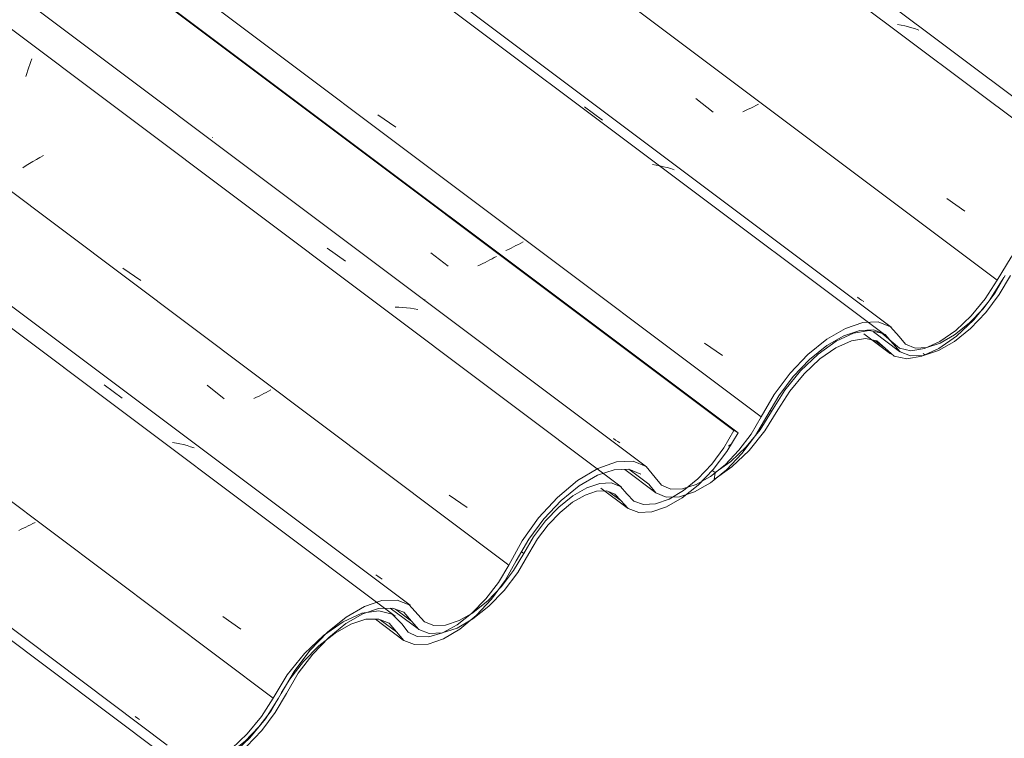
# Model space of a CAD drawing. Header units: metres. Extents: x 6.5 to 21.8, y 0.9 to 11.2.
# Tile 51 of 112: x 12.716 to 13.241, y 6.781 to 7.164. Entities that reach past the tile are written whole.
import ezdxf

# ---------------------------------------------------------------- set-up
doc = ezdxf.new("R2010")
doc.units = ezdxf.units.M
doc.layers.add('A-GLAZ-CWMG', color=7, linetype='Continuous', lineweight=5)
pattern_1 = [(35.687, (10.999, 7.97), (0.23241475, 0.22210937), [0.0118, -0.2028, 0.0118, -0.2028, -1.145]), (35.687, (10.999, 7.97), (0.23241475, 0.22210937), [-0.42922, 0.0118, -0.41741, 0.0118, -0.2028, -0.50075]), (35.687, (10.999, 7.97), (0.23241475, 0.22210937), [-1.073, 0.0118, -0.13127, 0.0118, -0.34588]), (137.177, (11.086, 8.06), (-0.1665248, 0.04396), [0.00654, -0.11229, 0.00654, -0.74603]), (137.177, (11.086, 8.06), (-0.1665248, 0.04396), [-0.12536, -0.11229, 0.00654, -0.23112, -0.39609]), (137.177, (11.086, 8.06), (-0.1665248, 0.04396), [-0.47531, 0.00654, -0.11229, 0.00654, -0.27073]), (137.177, (11.086, 8.06), (-0.1665248, 0.04396), [-0.60067, -0.07268, 0.00654, -0.19151]), (247.064, (11.115, 8.191), (-0.06588675, -0.266069), [0.0123, -0.21134, 0.0123, -1.404]), (247.064, (11.115, 8.191), (-0.06588675, -0.266069), [-0.23595, -0.21134, 0.0123, -0.43499, -0.74548]), (247.064, (11.115, 8.191), (-0.06588675, -0.266069), [-0.89458, 0.0123, -0.21134, 0.0123, -0.50954]), (247.064, (11.115, 8.191), (-0.06588675, -0.266069), [-1.131, -0.1368, 0.0123, -0.36044])]

# ---------------------------------------------------------------- blocks, each defined once
blk = doc.blocks.new('FP_280-ISO_02')
at = {"layer": 'A-GLAZ-CWMG'}
blk.add_line((12.79488, 6.77704), (11.38047, 7.83863), dxfattribs=at)
blk = doc.blocks.new('FP_281-ISO_02')
at = {"layer": 'A-GLAZ-CWMG', "color": 9, "true_color": 0xc0c0c0}
for p, q in [((12.77891, 6.79152), (12.77777, 6.79231)), ((12.78007, 6.79077), (12.77891, 6.79152))]:
    blk.add_line(p, q, dxfattribs=at)
blk = doc.blocks.new('FP_282-ISO_02')
at = {"layer": 'A-GLAZ-CWMG'}
blk.add_line((12.92434, 6.85164), (11.50982, 7.91332), dxfattribs=at)
at = {"layer": 'A-GLAZ-CWMG', "color": 9, "true_color": 0xc0c0c0}
for p, q in [((12.76128, 6.96916), (12.7709, 6.96214)), ((12.79971, 6.93818), (12.79774, 6.93852)), ((12.80165, 6.93777), (12.79971, 6.93818)), ((12.80357, 6.93732), (12.80165, 6.93777)), ((12.80546, 6.9368), (12.80357, 6.93732)), ((12.80732, 6.93623), (12.80546, 6.9368)), ((12.80916, 6.9356), (12.80732, 6.93623))]:
    blk.add_line(p, q, dxfattribs=at)
blk = doc.blocks.new('FP_283-ISO_02')
at = {"layer": 'A-GLAZ-CWMG', "color": 9, "true_color": 0xc0c0c0}
for p, q in [((12.90719, 6.86714), (12.90607, 6.86795)), ((12.90833, 6.86637), (12.90719, 6.86714)), ((12.9095, 6.86562), (12.90833, 6.86637))]:
    blk.add_line(p, q, dxfattribs=at)
blk = doc.blocks.new('FP_284-ISO_02')
at = {"layer": 'A-GLAZ-CWMG'}
blk.add_line((13.03691, 6.91476), (11.62098, 7.9775), dxfattribs=at)
blk = doc.blocks.new('FP_285-ISO_02')
at = {"layer": 'A-GLAZ-CWMG', "color": 9, "true_color": 0xc0c0c0}
for p, q in [((12.93545, 7.03971), (12.94469, 7.0325)), ((12.96805, 7.03646), (12.96684, 7.03581)), ((12.96923, 7.0371), (12.96805, 7.03646)), ((12.9704, 7.03775), (12.96923, 7.0371)), ((12.96179, 7.03327), (12.96048, 7.03265)), ((12.96308, 7.0339), (12.96179, 7.03327)), ((12.96435, 7.03453), (12.96308, 7.0339)), ((12.96561, 7.03517), (12.96435, 7.03453)), ((12.96684, 7.03581), (12.96561, 7.03517))]:
    blk.add_line(p, q, dxfattribs=at)
blk = doc.blocks.new('FP_286-ISO_02')
at = {"layer": 'A-GLAZ-CWMG'}
blk.add_line((13.02611, 6.91409), (13.04007, 6.90361), dxfattribs=at)
blk = doc.blocks.new('FP_287-ISO_02')
at = {"layer": 'A-GLAZ-CWMG'}
blk.add_line((12.91382, 6.85016), (12.92864, 6.83903), dxfattribs=at)
blk = doc.blocks.new('Rectangular Mullion - Telha Fibrocimento - Ondulada-V269-ISO_02')
at = {"layer": 'A-GLAZ-CWMG', "true_color": 0xc0c0c0}
h = blk.add_hatch(dxfattribs=at)
h.set_pattern_fill('FP_19', color=9, style=0, pattern_type=2)
h.set_pattern_definition(pattern_1)
h.paths.add_polyline_path([(12.31435, 6.47296), (12.32533, 6.48104), (12.3346, 6.49032), (12.34245, 6.50048), (12.35506, 6.52056), (12.36435, 6.53127), (12.37071, 6.53724), (12.37939, 6.54326), (12.38865, 6.54713), (12.39501, 6.54818), (12.40154, 6.54648), (12.41038, 6.5388), (12.41707, 6.53734), (12.42653, 6.5393), (12.43494, 6.54329), (12.44523, 6.55088), (12.45458, 6.56021), (12.46218, 6.5699), (12.47711, 6.59316), (12.47641, 6.59346), (12.48481, 6.6046), (12.49207, 6.61267), (12.48193, 6.60298), (12.47278, 6.5916), (12.45763, 6.56773), (12.45031, 6.55912), (12.44125, 6.55105), (12.43282, 6.54563), (12.4252, 6.54257), (12.41912, 6.54159), (12.41186, 6.543), (12.40828, 6.54715), (12.40385, 6.55097), (12.39698, 6.55241), (12.38865, 6.55095), (12.37777, 6.54554), (12.36949, 6.5396), (12.35937, 6.52962), (12.35019, 6.51758), (12.33707, 6.49721), (12.32956, 6.48852), (12.32082, 6.48085), (12.31485, 6.47656), (12.31458, 6.47463)])
h.paths.add_polyline_path([(12.48484, 6.60457), (12.48969, 6.60721), (12.49018, 6.60832), (12.48481, 6.6046)])
h.paths.add_polyline_path([(12.54071, 6.60778), (12.54833, 6.60824), (12.55792, 6.61201), (12.56479, 6.61607), (12.57514, 6.62499), (12.57993, 6.63011), (12.57969, 6.63116), (12.58068, 6.63219), (12.5827, 6.63429), (12.58232, 6.63282), (12.58907, 6.64202), (12.60309, 6.6661), (12.6112, 6.67658), (12.6209, 6.68632), (12.63011, 6.69343), (12.63953, 6.69855), (12.64843, 6.7011), (12.65551, 6.70107), (12.66128, 6.69867), (12.66936, 6.68876), (12.67547, 6.68645), (12.67827, 6.6865), (12.68303, 6.68932), (12.6819, 6.68658), (12.69184, 6.69029), (12.70064, 6.69585), (12.70047, 6.69629), (12.70058, 6.69919), (12.69635, 6.69629), (12.6899, 6.69283), (12.68299, 6.69078), (12.67638, 6.69108), (12.67182, 6.69343), (12.66421, 6.70273), (12.65723, 6.70554), (12.64777, 6.70497), (12.63667, 6.70068), (12.62752, 6.69517), (12.61534, 6.6846), (12.60654, 6.67494), (12.59804, 6.66309), (12.58546, 6.64093), (12.57771, 6.63116), (12.56958, 6.62328), (12.56252, 6.61796), (12.5552, 6.61404), (12.54788, 6.61201), (12.54209, 6.61212), (12.53719, 6.61448), (12.53225, 6.62059), (12.52882, 6.62396), (12.52137, 6.62583), (12.51303, 6.62417), (12.51202, 6.62396), (12.51257, 6.62451), (12.5041, 6.62031), (12.50376, 6.61874), (12.49969, 6.61599), (12.5007, 6.61742), (12.49429, 6.61424), (12.49498, 6.61328), (12.4977, 6.61385), (12.49919, 6.61448), (12.50837, 6.61925), (12.51468, 6.62126), (12.52242, 6.62107), (12.52779, 6.61839), (12.53498, 6.60999), (12.53903, 6.60843)])
h.paths.add_polyline_path([(12.702, 6.70032), (12.71098, 6.70702), (12.71753, 6.71322), (12.72398, 6.72175), (12.73561, 6.74145), (12.74429, 6.75251), (12.75273, 6.76099), (12.76298, 6.76869), (12.77042, 6.77279), (12.77977, 6.77541), (12.78636, 6.77531), (12.79186, 6.77293), (12.79799, 6.76582), (12.80073, 6.76547), (12.80525, 6.76447), (12.81259, 6.76612), (12.8071, 6.76616), (12.80208, 6.76852), (12.79452, 6.7773), (12.78681, 6.77981), (12.7791, 6.77932), (12.77042, 6.77641), (12.76045, 6.77062), (12.74898, 6.76099), (12.73959, 6.75076), (12.73111, 6.73894), (12.71917, 6.71878), (12.71098, 6.70867), (12.70567, 6.70327), (12.70314, 6.70124)])
h.paths.add_polyline_path([(12.81205, 6.76195), (12.81259, 6.7621), (12.82203, 6.7657), (12.82998, 6.7706), (12.83886, 6.77816), (12.84717, 6.78736), (12.8541, 6.79717), (12.86549, 6.81636), (12.8749, 6.82813), (12.88377, 6.83674), (12.88064, 6.83609), (12.88065, 6.83734), (12.8813, 6.8378), (12.88676, 6.84031), (12.88489, 6.83764), (12.89011, 6.84186), (12.89024, 6.84365), (12.89808, 6.84685), (12.89874, 6.84685), (12.90128, 6.8478), (12.90761, 6.84992), (12.91601, 6.84981), (12.92139, 6.84742), (12.92954, 6.83857), (12.93458, 6.83663), (12.94161, 6.83703), (12.95046, 6.84213), (12.95717, 6.84736), (12.94938, 6.84312), (12.94331, 6.84109), (12.93597, 6.84126), (12.93138, 6.84348), (12.92394, 6.85192), (12.91652, 6.8544), (12.90879, 6.85395), (12.89826, 6.84998), (12.88788, 6.84344), (12.87797, 6.8349), (12.86905, 6.82507), (12.86248, 6.81636), (12.86317, 6.81605), (12.85885, 6.80996), (12.84717, 6.79108), (12.83637, 6.77857), (12.82859, 6.77149), (12.8201, 6.7656), (12.81206, 6.76195)])
h.paths.add_polyline_path([(12.8709, 6.82746), (12.87088, 6.82749), (12.87624, 6.83121), (12.87576, 6.8301), (12.87091, 6.82747)])
h.paths.add_polyline_path([(12.95627, 6.84342), (12.96016, 6.84617), (12.96774, 6.85256), (12.97614, 6.86173), (12.98242, 6.87024), (12.99421, 6.88957), (13.00042, 6.89711), (13.00684, 6.9032), (13.01269, 6.90752), (13.01982, 6.91111), (13.02443, 6.91247), (13.02978, 6.91245), (13.03363, 6.91096), (13.04065, 6.9032), (13.04626, 6.90116), (13.0532, 6.90148), (13.06244, 6.90492), (13.07157, 6.91065), (13.06796, 6.90947), (13.0691, 6.91222), (13.06109, 6.90781), (13.05519, 6.90574), (13.04778, 6.90574), (13.04364, 6.90721), (13.03534, 6.91548), (13.03079, 6.91686), (13.02443, 6.91629), (13.01685, 6.91334), (13.00895, 6.90828), (13.00286, 6.9032), (12.99572, 6.89555), (12.98885, 6.88598), (12.97874, 6.86913), (12.96808, 6.85552), (12.96877, 6.85718), (12.96576, 6.85405), (12.96576, 6.85275), (12.95726, 6.84424), (12.95634, 6.84348)])
h.paths.add_polyline_path([(13.07216, 6.91449), (13.07796, 6.91663), (13.07985, 6.91772), (13.08819, 6.92694), (13.09478, 6.93611), (13.09926, 6.94363), (13.09705, 6.94489), (13.0901, 6.93347), (13.08258, 6.92413), (13.0754, 6.91714), (13.07346, 6.91555)])
at = {"layer": 'A-GLAZ-CWMG'}
for p, q in [((13.09705, 6.94489), (11.67766, 8.01022)), ((13.09926, 6.94363), (11.67796, 8.01039)), ((13.09926, 6.94363), (13.09705, 6.94489)), ((13.03668, 6.9075), (13.03039, 6.91221)), ((12.98494, 6.87934), (12.98378, 6.88021)), ((12.9251, 6.84321), (12.9166, 6.84959))]:
    blk.add_line(p, q, dxfattribs=at)
for points in [[(13.03668, 6.9075, 0), (13.04065, 6.9032, 0), (13.04626, 6.90116, 0), (13.0532, 6.90148, 0), (13.06109, 6.90414, 0), (13.06951, 6.90899, 0), (13.07798, 6.91578, 0), (13.08605, 6.92413, 0), (13.09327, 6.93359, 0), (13.09926, 6.94363, 0)], [(13.09705, 6.94489, 0), (13.09174, 6.93567, 0), (13.08523, 6.92694, 0), (13.0779, 6.91918, 0), (13.07016, 6.91284, 0), (13.06244, 6.90828, 0), (13.05519, 6.90574, 0), (13.0488, 6.90538, 0), (13.04364, 6.90721, 0), (13.04, 6.91114, 0)], [(13.04, 6.91114, 0), (13.03656, 6.91501, 0), (13.03165, 6.91689, 0), (13.02554, 6.91666, 0), (13.01857, 6.91433, 0), (13.01113, 6.91003, 0), (13.00364, 6.90402, 0), (12.99652, 6.89661, 0), (12.99017, 6.88823, 0), (12.98494, 6.87934, 0)], [(12.98773, 6.87924, 0), (12.99238, 6.88715, 0), (12.99803, 6.89461, 0), (13.00436, 6.9012, 0), (13.01102, 6.90656, 0), (13.01764, 6.91038, 0), (13.02384, 6.91245, 0), (13.02927, 6.91265, 0), (13.03363, 6.91096, 0), (13.03668, 6.9075, 0)], [(12.9251, 6.84321, 0), (12.929, 6.83878, 0), (12.93458, 6.83663, 0), (12.94152, 6.83687, 0), (12.94944, 6.8395, 0), (12.9579, 6.84436, 0), (12.96642, 6.85119, 0), (12.97453, 6.85961, 0), (12.98177, 6.86913, 0), (12.98773, 6.87924, 0)], [(12.98494, 6.87934, 0), (12.97957, 6.87024, 0), (12.97306, 6.86165, 0), (12.96576, 6.85405, 0), (12.95808, 6.84788, 0), (12.95725, 6.84732, 0)], [(12.92848, 6.84675, 0), (12.92394, 6.85192, 0), (12.91744, 6.85443, 0), (12.90934, 6.85414, 0), (12.9001, 6.85105, 0), (12.89024, 6.84534, 0), (12.88031, 6.83734, 0), (12.87088, 6.82749, 0), (12.86248, 6.81636, 0), (12.85558, 6.80457, 0)], [(12.85844, 6.80459, 0), (12.86475, 6.81537, 0), (12.87242, 6.82554, 0), (12.88104, 6.83454, 0), (12.89011, 6.84186, 0), (12.89913, 6.84708, 0), (12.90758, 6.84992, 0), (12.91499, 6.8502, 0), (12.92094, 6.84792, 0), (12.9251, 6.84321, 0)], [(12.95721, 6.8473, 0), (12.95046, 6.84348, 0), (12.94331, 6.84109, 0), (12.93704, 6.84085, 0), (12.93201, 6.84277, 0), (12.92848, 6.84675, 0)], [(12.79574, 6.76843, 0), (12.79961, 6.76393, 0), (12.80519, 6.76173, 0), (12.81215, 6.76195, 0), (12.8201, 6.76459, 0), (12.82859, 6.76949, 0), (12.83714, 6.77637, 0), (12.84527, 6.78485, 0), (12.8525, 6.79443, 0), (12.85844, 6.80459, 0)], [(12.85558, 6.80457, 0), (12.85022, 6.79541, 0), (12.8437, 6.78677, 0), (12.83637, 6.77913, 0), (12.82866, 6.77293, 0), (12.82101, 6.76852, 0), (12.81384, 6.76616, 0), (12.80757, 6.76597, 0), (12.80256, 6.76797, 0), (12.79908, 6.77204, 0)]]:
    blk.add_polyline3d(points, dxfattribs=at)
for name in ['FP_284-ISO_02', 'FP_285-ISO_02', 'FP_282-ISO_02', 'FP_283-ISO_02', 'FP_280-ISO_02', 'FP_281-ISO_02', 'FP_286-ISO_02', 'FP_287-ISO_02']:
    blk.add_blockref(name, (0, 0), dxfattribs=at)
blk = doc.blocks.new('FP_290-ISO_02')
at = {"layer": 'A-GLAZ-CWMG'}
blk.add_line((13.03883, 6.92411), (13.05541, 6.91167), dxfattribs=at)
blk = doc.blocks.new('FP_291-ISO_02')
at = {"layer": 'A-GLAZ-CWMG'}
blk.add_line((12.90589, 6.84426), (12.92075, 6.8331), dxfattribs=at)
blk = doc.blocks.new('FP_293-ISO_02')
at = {"layer": 'A-GLAZ-CWMG'}
blk.add_line((12.79201, 6.77259), (11.37549, 7.83576), dxfattribs=at)
blk = doc.blocks.new('FP_294-ISO_02')
at = {"layer": 'A-GLAZ-CWMG', "color": 9, "true_color": 0xc0c0c0}
for p, q in [((12.72197, 6.89461), (12.72074, 6.89399)), ((12.72317, 6.89523), (12.72197, 6.89461)), ((12.72435, 6.89586), (12.72317, 6.89523)), ((12.71697, 6.89216), (12.71567, 6.89157)), ((12.71824, 6.89276), (12.71697, 6.89216)), ((12.7195, 6.89337), (12.71824, 6.89276)), ((12.72074, 6.89399), (12.7195, 6.89337))]:
    blk.add_line(p, q, dxfattribs=at)
blk = doc.blocks.new('FP_295-ISO_02')
at = {"layer": 'A-GLAZ-CWMG'}
blk.add_line((12.91639, 6.84588), (11.50099, 7.90822), dxfattribs=at)
at = {"layer": 'A-GLAZ-CWMG', "color": 9, "true_color": 0xc0c0c0}
blk.add_line((12.82449, 6.84564), (12.8341, 6.83891), dxfattribs=at)
blk = doc.blocks.new('FP_296-ISO_02')
at = {"layer": 'A-GLAZ-CWMG', "color": 9, "true_color": 0xc0c0c0}
for p, q in [((12.81606, 6.96902), (12.82529, 6.96181)), ((12.84245, 6.96258), (12.8411, 6.96194)), ((12.84379, 6.96323), (12.84245, 6.96258)), ((12.84511, 6.96388), (12.84379, 6.96323)), ((12.8464, 6.96454), (12.84511, 6.96388)), ((12.84768, 6.9652), (12.8464, 6.96454)), ((12.84893, 6.96587), (12.84768, 6.9652)), ((12.85015, 6.96654), (12.84893, 6.96587))]:
    blk.add_line(p, q, dxfattribs=at)
blk = doc.blocks.new('FP_297-ISO_02')
at = {"layer": 'A-GLAZ-CWMG'}
blk.add_line((13.05039, 6.92554), (11.63711, 7.98628), dxfattribs=at)
at = {"layer": 'A-GLAZ-CWMG', "color": 9, "true_color": 0xc0c0c0}
for p, q in [((12.72159, 7.14016), (12.72213, 7.14168)), ((12.72213, 7.14168), (12.72267, 7.14317)), ((12.71997, 7.13532), (12.72051, 7.13697)), ((12.72051, 7.13697), (12.72105, 7.13858)), ((12.72105, 7.13858), (12.72159, 7.14016)), ((12.71943, 7.13363), (12.71997, 7.13532)), ((12.72509, 7.0894), (12.72322, 7.08833)), ((12.727, 7.09046), (12.72509, 7.0894)), ((12.72892, 7.09149), (12.727, 7.09046)), ((12.71955, 7.08615), (12.71776, 7.08504)), ((12.72137, 7.08725), (12.71955, 7.08615)), ((12.72322, 7.08833), (12.72137, 7.08725)), ((12.88017, 7.04215), (12.88983, 7.03519)), ((12.77112, 7.03151), (12.78069, 7.02486)), ((12.91843, 7.01058), (12.91636, 7.01064)), ((12.92048, 7.01046), (12.91843, 7.01058)), ((12.92252, 7.01029), (12.92048, 7.01046)), ((12.92453, 7.01006), (12.92252, 7.01029)), ((12.92652, 7.00978), (12.92453, 7.01006)), ((12.93229, 7.01469), (12.93223, 7.0148)), ((12.9323, 7.01454), (12.93229, 7.01469)), ((12.93229, 7.01434), (12.9323, 7.01454)), ((12.92849, 7.00945), (12.92652, 7.00978)), ((12.94527, 6.91046), (12.95487, 6.9038))]:
    blk.add_line(p, q, dxfattribs=at)
blk = doc.blocks.new('FP_298-ISO_02')
at = {"layer": 'A-GLAZ-CWMG', "color": 9, "true_color": 0xc0c0c0}
for p, q in [((12.81893, 7.10118), (12.81891, 7.10128)), ((12.81896, 7.10111), (12.81893, 7.10118)), ((12.97682, 7.04144), (12.97544, 7.04079)), ((12.97818, 7.04211), (12.97682, 7.04144)), ((12.97951, 7.04278), (12.97818, 7.04211)), ((12.98082, 7.04346), (12.97951, 7.04278)), ((12.98211, 7.04414), (12.98082, 7.04346)), ((12.98337, 7.04482), (12.98211, 7.04414)), ((12.98461, 7.04551), (12.98337, 7.04482)), ((13.03392, 6.9398), (13.0328, 6.94061)), ((13.03507, 6.93903), (13.03392, 6.9398)), ((13.03623, 6.93828), (13.03507, 6.93903))]:
    blk.add_line(p, q, dxfattribs=at)
blk = doc.blocks.new('FP_299-ISO_02')
at = {"layer": 'A-GLAZ-CWMG'}
blk.add_line((13.18094, 6.99994), (11.76653, 8.06153), dxfattribs=at)
at = {"layer": 'A-GLAZ-CWMG', "color": 9, "true_color": 0xc0c0c0}
for p, q in [((13.0173, 7.11741), (13.02691, 7.11039)), ((12.90718, 7.11327), (12.91675, 7.10657)), ((13.05566, 7.08636), (13.05368, 7.08668)), ((13.05761, 7.08598), (13.05566, 7.08636)), ((13.05955, 7.08555), (13.05761, 7.08598)), ((13.06145, 7.08507), (13.05955, 7.08555)), ((13.06333, 7.08452), (13.06145, 7.08507)), ((13.06518, 7.08393), (13.06333, 7.08452)), ((13.08143, 6.99153), (13.09102, 6.98483))]:
    blk.add_line(p, q, dxfattribs=at)
blk = doc.blocks.new('FP_300-ISO_02')
at = {"layer": 'A-GLAZ-CWMG', "color": 9, "true_color": 0xc0c0c0}
for p, q in [((13.16401, 7.0151), (13.16288, 7.01591)), ((13.16515, 7.01433), (13.16401, 7.0151)), ((13.16632, 7.01359), (13.16515, 7.01433))]:
    blk.add_line(p, q, dxfattribs=at)
blk = doc.blocks.new('FP_301-ISO_02')
at = {"layer": 'A-GLAZ-CWMG'}
blk.add_line((13.31041, 7.07453), (11.89588, 8.13621), dxfattribs=at)
at = {"layer": 'A-GLAZ-CWMG', "color": 9, "true_color": 0xc0c0c0}
for p, q in [((13.18625, 7.16106), (13.18428, 7.16142)), ((13.18818, 7.16064), (13.18625, 7.16106)), ((13.19009, 7.16016), (13.18818, 7.16064)), ((13.19198, 7.15962), (13.19009, 7.16016)), ((13.19383, 7.15903), (13.19198, 7.15962)), ((13.19566, 7.15838), (13.19383, 7.15903))]:
    blk.add_line(p, q, dxfattribs=at)
blk = doc.blocks.new('FP_307-ISO_02')
at = {"layer": 'A-GLAZ-CWMG'}
blk.add_line((13.17153, 6.99744), (13.18542, 6.98701), dxfattribs=at)
blk = doc.blocks.new('Rectangular Mullion - Telha Fibrocimento - Ondulada-V289-ISO_02')
at = {"layer": 'A-GLAZ-CWMG', "true_color": 0xc0c0c0}
h = blk.add_hatch(dxfattribs=at)
h.set_pattern_fill('FP_19', color=9, style=0, pattern_type=2)
h.set_pattern_definition(pattern_1)
h.paths.add_polyline_path([(12.70041, 6.69585), (12.71119, 6.70374), (12.72066, 6.71322), (12.72851, 6.72338), (12.74113, 6.74346), (12.75042, 6.75417), (12.758, 6.76099), (12.76546, 6.76616), (12.77472, 6.77002), (12.78108, 6.77107), (12.78761, 6.76937), (12.79644, 6.76169), (12.80313, 6.76023), (12.81259, 6.7622), (12.82101, 6.76618), (12.8313, 6.77378), (12.84064, 6.7831), (12.84825, 6.7928), (12.86317, 6.81605), (12.86248, 6.81636), (12.87088, 6.82749), (12.87813, 6.83557), (12.86799, 6.82588), (12.85885, 6.8145), (12.8437, 6.79062), (12.83637, 6.78201), (12.82732, 6.77394), (12.81889, 6.76852), (12.81127, 6.76546), (12.80519, 6.76448), (12.79792, 6.76589), (12.79435, 6.77005), (12.78991, 6.77386), (12.78305, 6.77531), (12.77472, 6.77385), (12.76383, 6.76843), (12.75398, 6.76099), (12.74524, 6.75227), (12.73626, 6.74047), (12.72314, 6.7201), (12.71563, 6.71142), (12.70688, 6.70374), (12.70092, 6.69946), (12.70047, 6.69629)])
h.paths.add_polyline_path([(12.8709, 6.82746), (12.87576, 6.8301), (12.87624, 6.83121), (12.87088, 6.82749)])
h.paths.add_polyline_path([(12.92678, 6.83067), (12.9344, 6.83114), (12.94399, 6.8349), (12.95086, 6.83897), (12.9612, 6.84788), (12.966, 6.85301), (12.96576, 6.85405), (12.96675, 6.85508), (12.96877, 6.85718), (12.96839, 6.85572), (12.97614, 6.86671), (12.98927, 6.88915), (12.99727, 6.89948), (13.00697, 6.90921), (13.01618, 6.91632), (13.02559, 6.92144), (13.0345, 6.924), (13.04157, 6.92397), (13.04757, 6.92129), (13.05542, 6.91166), (13.06105, 6.90933), (13.06434, 6.9094), (13.06887, 6.91166), (13.06796, 6.90947), (13.0779, 6.91319), (13.08671, 6.91875), (13.08654, 6.91918), (13.08699, 6.92235), (13.08242, 6.91918), (13.07597, 6.91572), (13.06905, 6.91367), (13.06244, 6.91397), (13.05789, 6.91632), (13.05028, 6.92562), (13.04329, 6.92844), (13.03384, 6.92786), (13.02261, 6.92351), (13.01214, 6.91687), (13.00163, 6.90774), (12.99261, 6.89784), (12.9841, 6.88598), (12.97153, 6.86382), (12.96377, 6.85405), (12.95466, 6.84541), (12.94902, 6.84109), (12.94161, 6.83703), (12.93395, 6.83491), (12.92816, 6.83502), (12.92326, 6.83738), (12.91832, 6.84348), (12.91489, 6.84685), (12.90744, 6.84873), (12.8991, 6.84706), (12.89808, 6.84685), (12.89864, 6.84741), (12.89018, 6.84362), (12.88983, 6.84163), (12.88489, 6.83764), (12.88676, 6.84031), (12.88036, 6.83713), (12.88104, 6.83617), (12.88377, 6.83674), (12.88526, 6.83738), (12.89444, 6.84215), (12.90075, 6.84416), (12.90848, 6.84396), (12.91338, 6.84184), (12.92104, 6.83289), (12.9251, 6.83132)])
h.paths.add_polyline_path([(13.08806, 6.92322), (13.09757, 6.93041), (13.1041, 6.93673), (13.11029, 6.94506), (13.12244, 6.96537), (13.13036, 6.97541), (13.13863, 6.98376), (13.14905, 6.99159), (13.15655, 6.9957), (13.16584, 6.99831), (13.17243, 6.9982), (13.17793, 6.99583), (13.18406, 6.98871), (13.1868, 6.98836), (13.19132, 6.98736), (13.19866, 6.98902), (13.19316, 6.98905), (13.18815, 6.99142), (13.18059, 7.00019), (13.17287, 7.0027), (13.16517, 7.00222), (13.15558, 6.99878), (13.14475, 6.99208), (13.1341, 6.98289), (13.12565, 6.97366), (13.11718, 6.96184), (13.10549, 6.94201), (13.09705, 6.93156), (13.09174, 6.92617), (13.08827, 6.92338)])
h.paths.add_polyline_path([(13.19812, 6.98485), (13.19866, 6.985), (13.20809, 6.9886), (13.21668, 6.99401), (13.22493, 7.00106), (13.23323, 7.01026), (13.24017, 7.02006), (13.25156, 7.03925), (13.26097, 7.05103), (13.26983, 7.05964), (13.2667, 7.05899), (13.26672, 7.06023), (13.2695, 7.06167), (13.27283, 7.06321), (13.27095, 7.06054), (13.27618, 7.06476), (13.2763, 7.06655), (13.28415, 7.06975), (13.2848, 7.06975), (13.28735, 7.0707), (13.29368, 7.07281), (13.30106, 7.0731), (13.30745, 7.07032), (13.31561, 7.06147), (13.32064, 7.05952), (13.32767, 7.05993), (13.33695, 7.06536), (13.34324, 7.07026), (13.33544, 7.06602), (13.32938, 7.06399), (13.32204, 7.06416), (13.31744, 7.06638), (13.30933, 7.07508), (13.30258, 7.0773), (13.29485, 7.07685), (13.28433, 7.07288), (13.27395, 7.06634), (13.26404, 7.0578), (13.25479, 7.04753), (13.24854, 7.03925), (13.24896, 7.03859), (13.24491, 7.03285), (13.23274, 7.01336), (13.22244, 7.00147), (13.21377, 6.99377), (13.20617, 6.9885), (13.19812, 6.98485)])
h.paths.add_polyline_path([(13.25697, 7.05036), (13.25694, 7.05039), (13.26205, 7.05351), (13.26183, 7.053), (13.25698, 7.05036)])
h.paths.add_polyline_path([(13.34233, 7.06632), (13.34622, 7.06907), (13.35381, 7.07546), (13.36214, 7.08454), (13.36985, 7.09544), (13.37939, 7.1113), (13.38601, 7.11951), (13.39188, 7.12527), (13.39935, 7.13076), (13.40463, 7.13359), (13.41087, 7.13538), (13.41585, 7.13534), (13.4197, 7.13386), (13.42672, 7.1261), (13.43232, 7.12406), (13.43927, 7.12437), (13.44851, 7.12781), (13.45764, 7.13354), (13.45403, 7.13237), (13.45516, 7.13511), (13.44716, 7.1307), (13.44125, 7.12864), (13.43385, 7.12864), (13.42971, 7.13011), (13.42141, 7.13837), (13.41686, 7.13975), (13.4105, 7.13918), (13.4033, 7.13645), (13.39617, 7.13211), (13.38835, 7.1255), (13.3813, 7.1178), (13.37491, 7.10888), (13.36396, 7.09092), (13.35414, 7.07842), (13.35483, 7.08008), (13.35182, 7.07695), (13.35182, 7.07565), (13.34332, 7.06713), (13.3424, 7.06638)])
h.paths.add_polyline_path([(13.45823, 7.13738), (13.46403, 7.13953), (13.46615, 7.14086), (13.47426, 7.14983), (13.48058, 7.15857), (13.48532, 7.16652), (13.48312, 7.16779), (13.47608, 7.15626), (13.46865, 7.14703), (13.46147, 7.14003), (13.46011, 7.13892)])
at = {"layer": 'A-GLAZ-CWMG'}
for p, q in [((13.11159, 6.9522), (11.69138, 8.01814)), ((12.9771, 6.87313), (11.55583, 7.93988)), ((12.85132, 6.8022), (11.43132, 7.86799)), ((13.05162, 6.91632), (13.0411, 6.92422)), ((12.91708, 6.8375), (12.90846, 6.84397)), ((12.8541, 6.80209), (12.85471, 6.80323))]:
    blk.add_line(p, q, dxfattribs=at)
for points in [[(13.18181, 6.99133, 0), (13.18568, 6.98683, 0), (13.19125, 6.98462, 0), (13.19821, 6.98485, 0), (13.20617, 6.98748, 0), (13.21466, 6.99238, 0), (13.22321, 6.99927, 0), (13.23133, 7.00774, 0), (13.23857, 7.01733, 0), (13.24451, 7.02749, 0)], [(13.24164, 7.02746, 0), (13.23629, 7.01831, 0), (13.22977, 7.00966, 0), (13.22244, 7.00203, 0), (13.21473, 6.99583, 0), (13.20707, 6.99142, 0), (13.19991, 6.98905, 0), (13.19364, 6.98887, 0), (13.18862, 6.99086, 0), (13.18515, 6.99494, 0)], [(13.18515, 6.99494, 0), (13.18059, 7.00019, 0), (13.17402, 7.00275, 0), (13.16584, 7.00244, 0), (13.15649, 6.99931, 0), (13.14652, 6.99351, 0), (13.13648, 6.98539, 0), (13.12697, 6.97541, 0), (13.11851, 6.96413, 0), (13.11159, 6.9522, 0)], [(13.11458, 6.95247, 0), (13.12093, 6.96337, 0), (13.12868, 6.97366, 0), (13.13739, 6.98276, 0), (13.14656, 6.99015, 0), (13.15567, 6.99541, 0), (13.1642, 6.99825, 0), (13.17167, 6.9985, 0), (13.17765, 6.99615, 0), (13.18181, 6.99133, 0)], [(13.05162, 6.91632, 0), (13.05542, 6.91166, 0), (13.06098, 6.90933, 0), (13.06796, 6.90947, 0), (13.07597, 6.91208, 0), (13.08454, 6.917, 0), (13.09317, 6.92395, 0), (13.10136, 6.93252, 0), (13.10864, 6.94221, 0), (13.11458, 6.95247, 0)], [(13.11159, 6.9522, 0), (13.10623, 6.943, 0), (13.09968, 6.93431, 0), (13.09232, 6.92664, 0), (13.08458, 6.92042, 0), (13.07689, 6.91602, 0), (13.06971, 6.91369, 0), (13.06344, 6.91356, 0), (13.05845, 6.91564, 0), (13.05502, 6.91981, 0)], [(13.05502, 6.91981, 0), (13.05028, 6.92562, 0), (13.04329, 6.92844, 0), (13.0345, 6.92809, 0), (13.02443, 6.9246, 0), (13.01371, 6.91817, 0), (13.00298, 6.90921, 0), (12.99291, 6.89826, 0), (12.9841, 6.88598, 0), (12.9771, 6.87313, 0)], [(12.98101, 6.87536, 0), (12.9876, 6.8869, 0), (12.99572, 6.89784, 0), (13.00489, 6.90752, 0), (13.01458, 6.9154, 0), (13.02422, 6.92099, 0), (13.03323, 6.92397, 0), (13.0411, 6.92417, 0), (13.04735, 6.92157, 0)], [(12.91708, 6.8375, 0), (12.92104, 6.83289, 0), (12.92678, 6.83067, 0), (12.93395, 6.83098, 0), (12.94214, 6.8338, 0), (12.95086, 6.83897, 0), (12.9596, 6.84617, 0), (12.96786, 6.855, 0), (12.97514, 6.86492, 0), (12.98101, 6.87536, 0)], [(12.9771, 6.87313, 0), (12.97153, 6.86382, 0), (12.96479, 6.85508, 0), (12.95726, 6.84742, 0)], [(12.91998, 6.84184, 0), (12.91489, 6.84685, 0), (12.90761, 6.84875, 0), (12.89864, 6.84741, 0), (12.88859, 6.84291, 0), (12.87813, 6.83557, 0), (12.86799, 6.82588, 0), (12.85885, 6.8145, 0), (12.85132, 6.8022, 0)], [(12.95718, 6.84735, 0), (12.94938, 6.84129, 0), (12.94161, 6.83703, 0), (12.9344, 6.8349, 0), (12.92816, 6.83502, 0), (12.92326, 6.83738, 0), (12.91998, 6.84184, 0)], [(12.85575, 6.80509, 0), (12.86021, 6.81222, 0), (12.86757, 6.82174, 0), (12.87576, 6.8301, 0), (12.88434, 6.83686, 0), (12.89282, 6.84163, 0), (12.90075, 6.84416, 0), (12.90768, 6.84429, 0), (12.91322, 6.84203, 0), (12.91708, 6.8375, 0)], [(12.79162, 6.76589, 0), (12.79644, 6.76169, 0), (12.80313, 6.76023, 0), (12.81127, 6.7616, 0), (12.82032, 6.7657, 0), (12.82972, 6.77229, 0), (12.83886, 6.78093, 0), (12.84717, 6.79108, 0), (12.8541, 6.80209, 0)], [(12.85132, 6.8022, 0), (12.84504, 6.79226, 0), (12.83753, 6.7831, 0), (12.82926, 6.77531, 0), (12.82077, 6.76937, 0), (12.81259, 6.76568, 0), (12.80525, 6.76447, 0), (12.79921, 6.7658, 0), (12.79486, 6.7696, 0)]]:
    blk.add_polyline3d(points, dxfattribs=at)
for name in ['FP_301-ISO_02', 'FP_299-ISO_02', 'FP_300-ISO_02', 'FP_297-ISO_02', 'FP_298-ISO_02', 'FP_295-ISO_02', 'FP_296-ISO_02', 'FP_293-ISO_02', 'FP_294-ISO_02', 'FP_307-ISO_02', 'FP_290-ISO_02', 'FP_291-ISO_02']:
    blk.add_blockref(name, (0, 0), dxfattribs=at)
blk = doc.blocks.new('FP_311-ISO_02')
at = {"layer": 'A-GLAZ-CWMG'}
blk.add_line((13.16642, 6.9964), (13.18053, 6.9858), dxfattribs=at)
blk = doc.blocks.new('FP_312-ISO_02')
at = {"layer": 'A-GLAZ-CWMG'}
blk.add_line((13.17807, 6.99548), (11.76156, 8.05866), dxfattribs=at)
blk = doc.blocks.new('FP_313-ISO_02')
at = {"layer": 'A-GLAZ-CWMG', "color": 9, "true_color": 0xc0c0c0}
for p, q in [((13.07669, 7.12191), (13.08592, 7.1147)), ((13.10324, 7.11549), (13.10179, 7.11481)), ((13.10466, 7.11617), (13.10324, 7.11549)), ((13.10607, 7.11686), (13.10466, 7.11617)), ((13.10745, 7.11756), (13.10607, 7.11686)), ((13.1088, 7.11826), (13.10745, 7.11756)), ((13.11013, 7.11897), (13.1088, 7.11826))]:
    blk.add_line(p, q, dxfattribs=at)
blk = doc.blocks.new('FP_314-ISO_02')
at = {"layer": 'A-GLAZ-CWMG'}
blk.add_line((13.30245, 7.06878), (11.88705, 8.13111), dxfattribs=at)
at = {"layer": 'A-GLAZ-CWMG', "color": 9, "true_color": 0xc0c0c0}
blk.add_line((13.21068, 7.06868), (13.22027, 7.06193), dxfattribs=at)
blk = doc.blocks.new('Rectangular Mullion - Telha Fibrocimento - Ondulada-V308-ISO_02')
at = {"layer": 'A-GLAZ-CWMG', "true_color": 0xc0c0c0}
h = blk.add_hatch(dxfattribs=at)
h.set_pattern_fill('FP_19', color=9, style=0, pattern_type=2)
h.set_pattern_definition(pattern_1)
h.paths.add_polyline_path([(13.08648, 6.91875), (13.09809, 6.92744), (13.10673, 6.93611), (13.11528, 6.94743), (13.1272, 6.96635), (13.13648, 6.97706), (13.14284, 6.98303), (13.15152, 6.98905), (13.16078, 6.99292), (13.16715, 6.99397), (13.17367, 6.99227), (13.18251, 6.98459), (13.1892, 6.98313), (13.19866, 6.98509), (13.20707, 6.98908), (13.21668, 6.99603), (13.22671, 7.006), (13.23497, 7.01672), (13.24924, 7.03895), (13.24854, 7.03925), (13.25694, 7.05039), (13.2642, 7.05847), (13.25257, 7.04692), (13.24491, 7.0374), (13.22977, 7.01352), (13.22099, 7.00353), (13.21338, 6.99684), (13.20496, 6.99142), (13.19733, 6.98836), (13.19125, 6.98738), (13.18399, 6.98879), (13.18042, 6.99294), (13.17598, 6.99676), (13.16912, 6.9982), (13.15923, 6.99603), (13.1499, 6.99133), (13.14162, 6.98539), (13.1313, 6.97516), (13.12231, 6.96335), (13.10921, 6.943), (13.1017, 6.93431), (13.09295, 6.92664), (13.08699, 6.92235), (13.08654, 6.91918)])
h.paths.add_polyline_path([(13.25697, 7.05036), (13.26205, 7.05351), (13.26176, 7.05373), (13.25694, 7.05039)])
h.paths.add_polyline_path([(13.31284, 7.05357), (13.32046, 7.05403), (13.33006, 7.0578), (13.33907, 7.06363), (13.34727, 7.07078), (13.35207, 7.07591), (13.35182, 7.07695), (13.35281, 7.07798), (13.35483, 7.08008), (13.35445, 7.07861), (13.36245, 7.09003), (13.37546, 7.11221), (13.38259, 7.12158), (13.39303, 7.13211), (13.40225, 7.13922), (13.41166, 7.14434), (13.42057, 7.1469), (13.42764, 7.14686), (13.43342, 7.14446), (13.44149, 7.13455), (13.44712, 7.13223), (13.4504, 7.13229), (13.45493, 7.13455), (13.45403, 7.13237), (13.46397, 7.13608), (13.47212, 7.14111), (13.48155, 7.14926), (13.48895, 7.15744), (13.49599, 7.16733), (13.50757, 7.18702), (13.51736, 7.19928), (13.5247, 7.20665), (13.53512, 7.21448), (13.54256, 7.21858), (13.5519, 7.2212), (13.55837, 7.22115), (13.56372, 7.21904), (13.57174, 7.20972), (13.57749, 7.20753), (13.58428, 7.20774), (13.59314, 7.2109), (13.60136, 7.21579), (13.61117, 7.22414), (13.61971, 7.2337), (13.62557, 7.24183), (13.63763, 7.26215), (13.64642, 7.27328), (13.6546, 7.28148), (13.66458, 7.289), (13.67223, 7.2932), (13.67971, 7.29571), (13.68787, 7.29571), (13.69308, 7.29372), (13.70113, 7.28457), (13.70671, 7.28242), (13.71365, 7.28266), (13.72357, 7.28644), (13.73201, 7.29174), (13.73987, 7.29836), (13.74865, 7.30802), (13.75455, 7.31603), (13.76675, 7.3359), (13.77208, 7.3424), (13.77898, 7.34899), (13.78511, 7.35348), (13.7907, 7.35648), (13.79721, 7.35829), (13.80192, 7.35824), (13.80577, 7.35676), (13.81278, 7.34899), (13.81839, 7.34695), (13.82588, 7.34745), (13.83458, 7.35071), (13.84229, 7.35531), (13.85198, 7.36351), (13.86063, 7.37312), (13.86665, 7.38146), (13.87139, 7.38942), (13.86918, 7.39068), (13.86231, 7.37938), (13.85471, 7.36992), (13.84962, 7.36464), (13.84164, 7.35825), (13.83277, 7.35344), (13.82586, 7.35145), (13.81991, 7.35153), (13.81577, 7.353), (13.80748, 7.36127), (13.80292, 7.36265), (13.79693, 7.3622), (13.78977, 7.35958), (13.78108, 7.35407), (13.77493, 7.34892), (13.76866, 7.3424), (13.7623, 7.33402), (13.74991, 7.31366), (13.74284, 7.30499), (13.73619, 7.29848), (13.72816, 7.29249), (13.72065, 7.28863), (13.71544, 7.28689), (13.70855, 7.28689), (13.70351, 7.28927), (13.69608, 7.29772), (13.68865, 7.30019), (13.68092, 7.29974), (13.67223, 7.29684), (13.66006, 7.28927), (13.65244, 7.28313), (13.64071, 7.27023), (13.63403, 7.26116), (13.62144, 7.23999), (13.61583, 7.23256), (13.60851, 7.22492), (13.59891, 7.21764), (13.59223, 7.21402), (13.58597, 7.21195), (13.57923, 7.21195), (13.5743, 7.21422), (13.56665, 7.22309), (13.55894, 7.2256), (13.55123, 7.22512), (13.54256, 7.2222), (13.53258, 7.21641), (13.52255, 7.20829), (13.51098, 7.19557), (13.50413, 7.18626), (13.49219, 7.16575), (13.48312, 7.15446), (13.4778, 7.14906), (13.46848, 7.14208), (13.46204, 7.13862), (13.45438, 7.13655), (13.44851, 7.13687), (13.44395, 7.13922), (13.43634, 7.14852), (13.42936, 7.15133), (13.4199, 7.15076), (13.4088, 7.14648), (13.39952, 7.14086), (13.38905, 7.13211), (13.37823, 7.12011), (13.36855, 7.1059), (13.3576, 7.08672), (13.3493, 7.0764), (13.34172, 7.06907), (13.33465, 7.06375), (13.32767, 7.05993), (13.32002, 7.0578), (13.31423, 7.05791), (13.30933, 7.06027), (13.30438, 7.06638), (13.30096, 7.06975), (13.2935, 7.07162), (13.28516, 7.06996), (13.28415, 7.06975), (13.28471, 7.0703), (13.27623, 7.0661), (13.2759, 7.06453), (13.27175, 7.06167), (13.27283, 7.06321), (13.26645, 7.05993), (13.26711, 7.05907), (13.26983, 7.05964), (13.27132, 7.06027), (13.27961, 7.06476), (13.28681, 7.06705), (13.29455, 7.06686), (13.29992, 7.06418), (13.30711, 7.05578), (13.31204, 7.05388)])
h = blk.add_hatch(dxfattribs=at)
h.set_pattern_fill('FP_23', color=9, style=0, pattern_type=2)
h.set_pattern_definition([(330, (15.328, 7.95), (0.2298954, -0.0663695), [0.01095, -0.18814, 0.01095, -0.18814, -1.062]), (330, (15.328, 7.95), (0.2298954, -0.0663695), [-0.39819, 0.01095, -0.38724, 0.01095, -0.18814, -0.46455]), (330, (15.328, 7.95), (0.2298954, -0.0663695), [-0.99547, 0.01095, -0.12178, 0.01095, -0.32087]), (111.206, (15.414, 7.934), (-0.1647206, 0.291817), [0.01311, -0.22522, 0.01311, -1.496]), (111.206, (15.414, 7.934), (-0.1647206, 0.291817), [-0.25144, -0.22522, 0.01311, -0.46356, -0.79444]), (111.206, (15.414, 7.934), (-0.1647206, 0.291817), [-0.95333, 0.01311, -0.22522, 0.01311, -0.543]), (111.206, (15.414, 7.934), (-0.1647206, 0.291817), [-1.205, -0.14578, 0.01311, -0.38411]), (234.896, (15.443, 8.05), (-0.0651715, -0.2254494), [0.00825, -0.14167, 0.00825, -0.94122]), (234.896, (15.443, 8.05), (-0.0651715, -0.2254494), [-0.15816, -0.14167, 0.00825, -0.29159, -0.49972]), (234.896, (15.443, 8.05), (-0.0651715, -0.2254494), [-0.59966, 0.00825, -0.14167, 0.00825, -0.34156]), (234.896, (15.443, 8.05), (-0.0651715, -0.2254494), [-0.75782, -0.0917, 0.00825, -0.24161])])
h.paths.add_polyline_path([(13.08699, 6.92235), (13.087, 6.92248), (13.08682, 6.92248)])
at = {"layer": 'A-GLAZ-CWMG'}
for p, q in [((13.23739, 7.0251), (11.81739, 8.09089)), ((13.24017, 7.02498), (13.24095, 7.02644)), ((13.17768, 6.98879), (13.17229, 6.99284)), ((13.11718, 6.95508), (13.11643, 6.95565)), ((13.087, 6.92248), (13.08552, 6.92359)), ((13.08699, 6.92235), (13.08648, 6.91875))]:
    blk.add_line(p, q, dxfattribs=at)
for points in [[(13.30605, 7.06474, 0), (13.30096, 7.06975, 0), (13.29368, 7.07165, 0), (13.28471, 7.0703, 0), (13.27465, 7.06581, 0), (13.2642, 7.05847, 0), (13.25406, 7.04878, 0), (13.24491, 7.0374, 0), (13.23739, 7.0251, 0)], [(13.17768, 6.98879, 0), (13.18251, 6.98459, 0), (13.1892, 6.98313, 0), (13.19733, 6.98449, 0), (13.20639, 6.9886, 0), (13.21579, 6.99518, 0), (13.22493, 7.00382, 0), (13.23323, 7.01397, 0), (13.24017, 7.02498, 0)], [(13.23739, 7.0251, 0), (13.23111, 7.01516, 0), (13.2236, 7.006, 0), (13.21533, 6.9982, 0), (13.20684, 6.99227, 0), (13.19866, 6.98858, 0), (13.19132, 6.98736, 0), (13.18528, 6.9887, 0), (13.18093, 6.9925, 0)], [(13.18093, 6.9925, 0), (13.17598, 6.99676, 0), (13.16912, 6.9982, 0), (13.16078, 6.99674, 0), (13.15152, 6.99247, 0), (13.14192, 6.98567, 0), (13.1326, 6.97677, 0), (13.12418, 6.96635, 0), (13.11718, 6.95508, 0)], [(13.12044, 6.95586, 0), (13.12684, 6.96591, 0), (13.13446, 6.97516, 0), (13.14284, 6.98303, 0), (13.15144, 6.98902, 0), (13.15971, 6.99274, 0), (13.16715, 6.99397, 0), (13.17327, 6.99262, 0), (13.17768, 6.98879, 0)], [(13.08648, 6.91875, 0), (13.09601, 6.92544, 0), (13.10525, 6.93427, 0), (13.11358, 6.94465, 0), (13.12044, 6.95586, 0)], [(13.11718, 6.95508, 0), (13.11101, 6.94522, 0), (13.1036, 6.93611, 0), (13.09542, 6.92836, 0), (13.087, 6.92248, 0)]]:
    blk.add_polyline3d(points, dxfattribs=at)
for name in ['FP_314-ISO_02', 'FP_312-ISO_02', 'FP_313-ISO_02', 'FP_311-ISO_02']:
    blk.add_blockref(name, (0, 0), dxfattribs=at)

msp = doc.modelspace()

# ---------------------------------------------------------------- block references
at = {"layer": 'A-GLAZ-CWMG'}
for name in ['Rectangular Mullion - Telha Fibrocimento - Ondulada-V308-ISO_02', 'Rectangular Mullion - Telha Fibrocimento - Ondulada-V289-ISO_02', 'Rectangular Mullion - Telha Fibrocimento - Ondulada-V269-ISO_02']:
    msp.add_blockref(name, (0, 0), dxfattribs=at)

doc.saveas('drawing.dxf')
